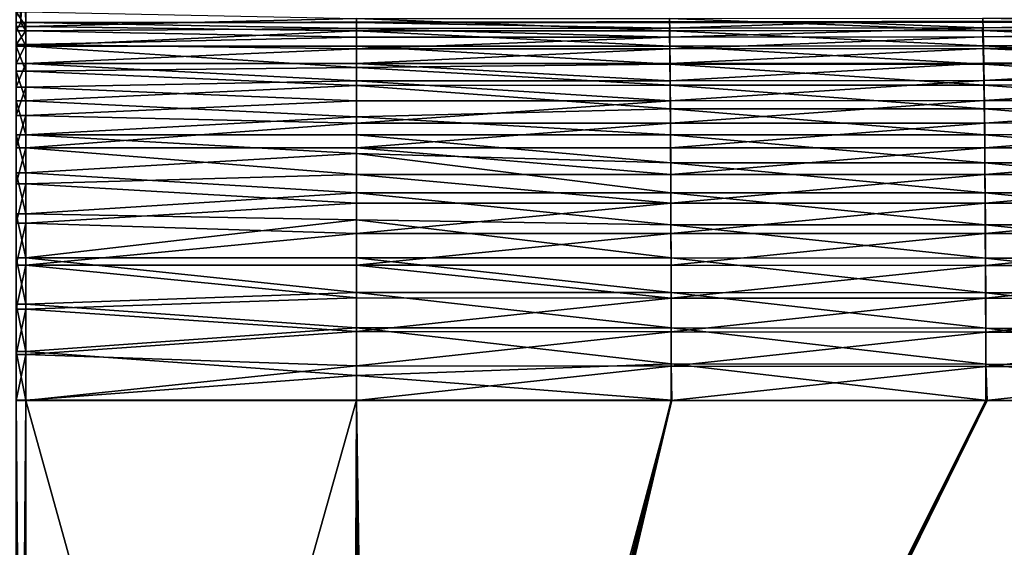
# Model space of a CAD drawing. Header units: metres. Extents: x -901 to 901, y -486 to 401.
# Tile 213 of 256: x 0 to 151, y 201 to 282. Entities that reach past the tile are written whole.
import ezdxf

# ---------------------------------------------------------------- set-up
doc = ezdxf.new("R2010")
doc.units = ezdxf.units.M

msp = doc.modelspace()

# ---------------------------------------------------------------- linework, layer by layer
at = {"layer": 'top0'}
for points in [[(-0.734328, 281.912231, -444.318481), (0, 281.912231, -444.318481), (-0.367164, 294.524323, -341.557587)], [(0, 281.912231, -444.318481), (0, 294.38855, -341.540924), (-0.367164, 294.524323, -341.557587)], [(0, 281.912231, -444.318481), (0.734328, 281.912231, -444.318481), (0.367164, 294.524323, -341.557587)], [(0, 294.38855, -341.540924), (0, 281.912231, -444.318481), (0.367164, 294.524323, -341.557587)], [(0.734328, 281.912231, -444.318481), (0.734328, 294.453064, -341.548859), (0.367164, 294.524323, -341.557587)], [(350.966766, 282.334869, -440.876434), (350.277679, 294.524323, -341.557617), (0.734328, 294.453064, -341.548859)], [(0.734328, 281.912231, -444.318481), (350.966766, 282.334869, -440.876434), (0.734328, 294.453064, -341.548859)], [(-0.734328, 281.33609, -459.134399), (-0.734328, 283.543304, -452.015076), (0.734328, 281.33609, -459.134399)], [(-0.734328, 283.543304, -452.015076), (0.734328, 283.543304, -452.015076), (0.734328, 281.33609, -459.134399)], [(51.480598, 282.550995, -455.590149), (0.734328, 281.33609, -459.134399), (0.734328, 283.543304, -452.015076)], [(51.480598, 282.550995, -455.590149), (51.480598, 280.656738, -460.860657), (0.734328, 281.33609, -459.134399)], [(51.480598, 282.550995, -455.590149), (99.52784, 282.559448, -455.468018), (99.55584, 280.665802, -460.740845)], [(51.480598, 280.656738, -460.860657), (51.480598, 282.550995, -455.590149), (99.55584, 280.665802, -460.740845)], [(99.52784, 282.559448, -455.468018), (147.592819, 282.59903, -455.126678), (147.64473, 280.701965, -460.404816)], [(99.55584, 280.665802, -460.740845), (99.52784, 282.559448, -455.468018), (147.64473, 280.701965, -460.404816)], [(147.592819, 282.59903, -455.126678), (243.79866, 282.737122, -453.956512), (243.880829, 280.831604, -459.247711)], [(147.64473, 280.701965, -460.404816), (147.592819, 282.59903, -455.126678), (243.880829, 280.831604, -459.247711)], [(0, 281.912231, -444.318481), (-0.734328, 280.630096, -451.298645), (0.734328, 280.630096, -451.298645)], [(0, 281.912231, -444.318481), (-0.734328, 281.912231, -444.318481), (-0.734328, 280.630096, -451.298645)], [(-0.734328, 278.299469, -465.941437), (-0.734328, 281.33609, -459.134399), (0.734328, 278.299469, -465.941437)], [(-0.734328, 281.33609, -459.134399), (0.734328, 281.33609, -459.134399), (0.734328, 278.299469, -465.941437)], [(0.734328, 281.912231, -444.318481), (0, 281.912231, -444.318481), (0.734328, 280.630096, -451.298645)], [(0.734328, 281.912231, -444.318481), (51.480598, 281.912231, -444.318481), (350.966766, 282.334869, -440.876434)], [(0.734328, 280.630096, -451.298645), (51.480598, 281.028351, -449.568665), (0.734328, 281.912231, -444.318481)], [(51.480598, 281.028351, -449.568665), (51.480598, 281.912231, -444.318481), (0.734328, 281.912231, -444.318481)], [(51.480598, 280.656738, -460.860657), (0.734328, 278.299469, -465.941437), (0.734328, 281.33609, -459.134399)], [(51.480598, 279.680145, -454.719208), (51.480598, 281.028351, -449.568665), (0.734328, 280.630096, -451.298645)], [(51.480598, 281.912231, -444.318481), (126.356468, 281.947998, -444.027191), (350.966766, 282.334869, -440.876434)], [(126.356468, 281.947998, -444.027191), (51.480598, 281.912231, -444.318481), (99.5028, 281.044067, -449.428314)], [(99.5028, 281.044067, -449.428314), (51.480598, 281.912231, -444.318481), (51.480598, 281.028351, -449.568665)], [(99.529854, 279.694122, -454.5802), (99.5028, 281.044067, -449.428314), (51.480598, 281.028351, -449.568665)], [(99.529854, 279.694122, -454.5802), (51.480598, 281.028351, -449.568665), (51.480598, 279.680145, -454.719208)], [(126.356468, 281.947998, -444.027191), (99.5028, 281.044067, -449.428314), (147.545792, 281.086151, -449.080963)], [(147.545792, 281.086151, -449.080963), (99.5028, 281.044067, -449.428314), (99.529854, 279.694122, -454.5802)], [(147.595947, 279.733887, -454.238251), (147.545792, 281.086151, -449.080963), (99.529854, 279.694122, -454.5802)], [(350.966766, 282.334869, -440.876434), (126.356468, 281.947998, -444.027191), (201.230148, 282.042908, -443.254242)], [(201.230148, 282.042908, -443.254242), (126.356468, 281.947998, -444.027191), (147.545792, 281.086151, -449.080963)], [(201.230148, 282.042908, -443.254242), (147.545792, 281.086151, -449.080963), (243.720795, 281.230316, -447.895966)], [(243.720795, 281.230316, -447.895966), (147.545792, 281.086151, -449.080963), (147.595947, 279.733887, -454.238251)], [(243.800171, 279.872437, -453.06662), (243.720795, 281.230316, -447.895966), (147.595947, 279.733887, -454.238251)], [(0.734328, 278.528534, -458.07724), (0.734328, 280.630096, -451.298645), (-0.734328, 278.528534, -458.07724)], [(0.734328, 280.630096, -451.298645), (-0.734328, 280.630096, -451.298645), (-0.734328, 278.528534, -458.07724)], [(51.480598, 280.656738, -460.860657), (51.480598, 278.299469, -465.941437), (0.734328, 278.299469, -465.941437)], [(0.734328, 278.528534, -458.07724), (51.480598, 279.680145, -454.719208), (0.734328, 280.630096, -451.298645)], [(51.480598, 277.878326, -459.729095), (51.480598, 279.680145, -454.719208), (0.734328, 278.528534, -458.07724)], [(51.480598, 280.656738, -460.860657), (99.55584, 280.665802, -460.740845), (99.583168, 278.310425, -465.82489)], [(51.480598, 278.299469, -465.941437), (51.480598, 280.656738, -460.860657), (99.583168, 278.310425, -465.82489)], [(99.556511, 277.891113, -459.600677), (99.529854, 279.694122, -454.5802), (51.480598, 277.878326, -459.729095)], [(51.480598, 277.878326, -459.729095), (99.529854, 279.694122, -454.5802), (51.480598, 279.680145, -454.719208)], [(147.595947, 279.733887, -454.238251), (99.529854, 279.694122, -454.5802), (99.556511, 277.891113, -459.600677)], [(99.55584, 280.665802, -460.740845), (147.64473, 280.701965, -460.404816), (147.695404, 278.342133, -465.493622)], [(99.583168, 278.310425, -465.82489), (99.55584, 280.665802, -460.740845), (147.695404, 278.342133, -465.493622)], [(147.645386, 277.927612, -459.263794), (147.595947, 279.733887, -454.238251), (99.556511, 277.891113, -459.600677)], [(243.800171, 279.872437, -453.06662), (147.595947, 279.733887, -454.238251), (147.645386, 277.927612, -459.263794)], [(147.64473, 280.701965, -460.404816), (243.880829, 280.831604, -459.247711), (195.822052, 278.393402, -464.986938)], [(147.695404, 278.342133, -465.493622), (147.64473, 280.701965, -460.404816), (195.822052, 278.393402, -464.986938)], [(243.878418, 278.058105, -458.104614), (243.800171, 279.872437, -453.06662), (147.645386, 277.927612, -459.263794)], [(0.734328, 275.637238, -464.558502), (0.734328, 278.528534, -458.07724), (-0.734328, 275.637238, -464.558502)], [(0.734328, 278.528534, -458.07724), (-0.734328, 278.528534, -458.07724), (-0.734328, 275.637238, -464.558502)], [(-0.734328, 274.476379, -472.339905), (-0.734328, 278.299469, -465.941437), (0.734328, 274.476379, -472.339905)], [(-0.734328, 278.299469, -465.941437), (0.734328, 278.299469, -465.941437), (0.734328, 274.476379, -472.339905)], [(0.734328, 275.637238, -464.558502), (51.480598, 277.878326, -459.729095), (0.734328, 278.528534, -458.07724)], [(51.480598, 278.299469, -465.941437), (51.480598, 275.039917, -471.49823), (0.734328, 278.299469, -465.941437)], [(0.734328, 278.299469, -465.941437), (51.480598, 275.039917, -471.49823), (0.734328, 274.476379, -472.339905)], [(51.480598, 278.299469, -465.941437), (99.583168, 278.310425, -465.82489), (99.609573, 275.509644, -470.672363)], [(51.480598, 275.039917, -471.49823), (51.480598, 278.299469, -465.941437), (99.609573, 275.509644, -470.672363)], [(99.583168, 278.310425, -465.82489), (147.695404, 278.342133, -465.493622), (147.744354, 275.53598, -470.345093)], [(99.609573, 275.509644, -470.672363), (99.583168, 278.310425, -465.82489), (147.744354, 275.53598, -470.345093)], [(195.818375, 275.732666, -463.601074), (243.878418, 278.058105, -458.104614), (147.645386, 277.927612, -459.263794)], [(147.695404, 278.342133, -465.493622), (195.822052, 278.393402, -464.986938), (195.887772, 275.580688, -469.843384)], [(147.744354, 275.53598, -470.345093), (147.695404, 278.342133, -465.493622), (195.887772, 275.580688, -469.843384)], [(0.734328, 275.637238, -464.558502), (51.480598, 275.637238, -464.558502), (51.480598, 277.878326, -459.729095)], [(99.582535, 275.648468, -464.441437), (99.556511, 277.891113, -459.600677), (51.480598, 275.637238, -464.558502)], [(51.480598, 275.637238, -464.558502), (99.556511, 277.891113, -459.600677), (51.480598, 277.878326, -459.729095)], [(147.645386, 277.927612, -459.263794), (99.556511, 277.891113, -459.600677), (99.582535, 275.648468, -464.441437)], [(147.693634, 275.680725, -464.10907), (147.645386, 277.927612, -459.263794), (99.582535, 275.648468, -464.441437)], [(147.693634, 275.680725, -464.10907), (195.818375, 275.732666, -463.601074), (147.645386, 277.927612, -459.263794)], [(0.734328, 271.997101, -470.650787), (0.734328, 275.637238, -464.558502), (-0.734328, 271.997101, -470.650787)], [(0.734328, 275.637238, -464.558502), (-0.734328, 275.637238, -464.558502), (-0.734328, 271.997101, -470.650787)], [(0.734328, 271.997101, -470.650787), (51.480598, 272.974701, -469.169006), (0.734328, 275.637238, -464.558502)], [(51.480598, 272.974701, -469.169006), (51.480598, 275.637238, -464.558502), (0.734328, 275.637238, -464.558502)], [(51.480598, 275.039917, -471.49823), (51.480598, 272.283295, -475.36142), (0.734328, 274.476379, -472.339905)], [(99.607681, 272.98172, -469.056915), (99.582535, 275.648468, -464.441437), (51.480598, 275.637238, -464.558502)], [(99.607681, 272.98172, -469.056915), (51.480598, 275.637238, -464.558502), (51.480598, 272.974701, -469.169006)], [(51.480598, 275.039917, -471.49823), (99.609573, 275.509644, -470.672363), (99.63485, 272.288879, -475.246948)], [(51.480598, 272.283295, -475.36142), (51.480598, 275.039917, -471.49823), (99.63485, 272.288879, -475.246948)], [(147.693634, 275.680725, -464.10907), (99.582535, 275.648468, -464.441437), (99.607681, 272.98172, -469.056915)], [(147.74025, 273.00885, -468.728394), (147.693634, 275.680725, -464.10907), (99.607681, 272.98172, -469.056915)], [(99.609573, 275.509644, -470.672363), (147.744354, 275.53598, -470.345093), (147.791214, 272.309052, -474.922913)], [(99.63485, 272.288879, -475.246948), (99.609573, 275.509644, -470.672363), (147.791214, 272.309052, -474.922913)], [(195.818375, 275.732666, -463.601074), (147.693634, 275.680725, -464.10907), (147.74025, 273.00885, -468.728394)], [(195.880951, 273.054565, -468.225098), (195.818375, 275.732666, -463.601074), (147.74025, 273.00885, -468.728394)], [(147.744354, 275.53598, -470.345093), (195.887772, 275.580688, -469.843384), (195.950668, 272.346191, -474.42511)], [(147.791214, 272.309052, -474.922913), (147.744354, 275.53598, -470.345093), (195.950668, 272.346191, -474.42511)], [(-0.734328, 269.920868, -478.23938), (-0.734328, 274.476379, -472.339905), (0.734328, 269.920868, -478.23938)], [(-0.734328, 274.476379, -472.339905), (0.734328, 274.476379, -472.339905), (0.734328, 269.920868, -478.23938)], [(0.734328, 274.476379, -472.339905), (51.480598, 272.283295, -475.36142), (0.734328, 269.920868, -478.23938)], [(0.734328, 267.659607, -476.267914), (0.734328, 271.997101, -470.650787), (-0.734328, 267.659607, -476.267914)], [(0.734328, 271.997101, -470.650787), (-0.734328, 271.997101, -470.650787), (-0.734328, 267.659607, -476.267914)], [(51.480598, 269.911896, -473.523865), (51.480598, 272.974701, -469.169006), (0.734328, 271.997101, -470.650787)], [(51.480598, 272.283295, -475.36142), (51.480598, 267.427307, -480.93576), (0.734328, 269.920868, -478.23938)], [(0.734328, 267.659607, -476.267914), (51.480598, 269.911896, -473.523865), (0.734328, 271.997101, -470.650787)], [(99.631752, 269.9151, -473.412598), (99.607681, 272.98172, -469.056915), (51.480598, 272.974701, -469.169006)], [(99.631752, 269.9151, -473.412598), (51.480598, 272.974701, -469.169006), (51.480598, 269.911896, -473.523865)], [(51.480598, 272.283295, -475.36142), (99.63485, 272.288879, -475.246948), (99.658813, 268.675903, -479.51532)], [(51.480598, 267.427307, -480.93576), (51.480598, 272.283295, -475.36142), (99.658813, 268.675903, -479.51532)], [(147.74025, 273.00885, -468.728394), (99.607681, 272.98172, -469.056915), (99.631752, 269.9151, -473.412598)], [(147.784866, 269.936371, -473.087128), (147.74025, 273.00885, -468.728394), (99.631752, 269.9151, -473.412598)], [(99.63485, 272.288879, -475.246948), (147.791214, 272.309052, -474.922913), (147.835632, 268.689209, -479.193542)], [(99.658813, 268.675903, -479.51532), (99.63485, 272.288879, -475.246948), (147.835632, 268.689209, -479.193542)], [(195.880951, 273.054565, -468.225098), (147.74025, 273.00885, -468.728394), (147.784866, 269.936371, -473.087128)], [(195.940842, 269.974884, -472.587585), (195.880951, 273.054565, -468.225098), (147.784866, 269.936371, -473.087128)], [(147.791214, 272.309052, -474.922913), (195.950668, 272.346191, -474.42511), (196.010284, 268.717926, -478.698578)], [(147.835632, 268.689209, -479.193542), (147.791214, 272.309052, -474.922913), (196.010284, 268.717926, -478.698578)], [(-0.734328, 264.697327, -483.556458), (-0.734328, 269.920868, -478.23938), (0.734328, 264.697327, -483.556458)], [(-0.734328, 269.920868, -478.23938), (0.734328, 269.920868, -478.23938), (0.734328, 264.697327, -483.556458)], [(0.734328, 269.920868, -478.23938), (51.480598, 267.427307, -480.93576), (0.734328, 264.697327, -483.556458)], [(51.480598, 266.473236, -477.588501), (51.480598, 269.911896, -473.523865), (0.734328, 267.659607, -476.267914)], [(99.654572, 266.475037, -477.476715), (99.631752, 269.9151, -473.412598), (51.480598, 266.473236, -477.588501)], [(51.480598, 266.473236, -477.588501), (99.631752, 269.9151, -473.412598), (51.480598, 269.911896, -473.523865)], [(147.784866, 269.936371, -473.087128), (99.631752, 269.9151, -473.412598), (99.654572, 266.475037, -477.476715)], [(147.827164, 266.489746, -477.153412), (147.784866, 269.936371, -473.087128), (99.654572, 266.475037, -477.476715)], [(195.940842, 269.974884, -472.587585), (147.784866, 269.936371, -473.087128), (147.827164, 266.489746, -477.153412)], [(195.997604, 266.520264, -476.656555), (195.940842, 269.974884, -472.587585), (147.827164, 266.489746, -477.153412)], [(0.734328, 262.686035, -481.330536), (0.734328, 267.659607, -476.267914), (-0.734328, 262.686035, -481.330536)], [(0.734328, 267.659607, -476.267914), (-0.734328, 267.659607, -476.267914), (-0.734328, 262.686035, -481.330536)], [(0.734328, 262.686035, -481.330536), (51.480598, 266.473236, -477.588501), (0.734328, 267.659607, -476.267914)], [(51.480598, 267.427307, -480.93576), (51.480598, 264.697327, -483.556458), (0.734328, 264.697327, -483.556458)], [(51.480598, 267.427307, -480.93576), (99.658813, 268.675903, -479.51532), (99.681282, 264.698425, -483.444122)], [(51.480598, 264.697327, -483.556458), (51.480598, 267.427307, -480.93576), (99.681282, 264.698425, -483.444122)], [(99.658813, 268.675903, -479.51532), (147.835632, 268.689209, -479.193542), (147.877274, 264.704254, -483.123627)], [(99.681282, 264.698425, -483.444122), (99.658813, 268.675903, -479.51532), (147.877274, 264.704254, -483.123627)], [(147.835632, 268.689209, -479.193542), (196.010284, 268.717926, -478.698578), (196.066162, 264.723907, -482.630188)], [(147.877274, 264.704254, -483.123627), (147.835632, 268.689209, -479.193542), (196.066162, 264.723907, -482.630188)], [(0.734328, 262.686035, -481.330536), (51.480598, 262.686035, -481.330536), (51.480598, 266.473236, -477.588501)], [(99.675964, 262.687897, -481.217529), (99.654572, 266.475037, -477.476715), (51.480598, 262.686035, -481.330536)], [(51.480598, 262.686035, -481.330536), (99.654572, 266.475037, -477.476715), (51.480598, 266.473236, -477.588501)], [(147.827164, 266.489746, -477.153412), (99.654572, 266.475037, -477.476715), (99.675964, 262.687897, -481.217529)], [(147.866806, 262.695526, -480.895416), (147.827164, 266.489746, -477.153412), (99.675964, 262.687897, -481.217529)], [(195.997604, 266.520264, -476.656555), (147.827164, 266.489746, -477.153412), (147.866806, 262.695526, -480.895416)], [(196.050812, 262.717346, -480.400024), (195.997604, 266.520264, -476.656555), (147.866806, 262.695526, -480.895416)], [(-0.734328, 258.879608, -488.215942), (-0.734328, 264.697327, -483.556458), (0.734328, 258.879608, -488.215942)], [(-0.734328, 264.697327, -483.556458), (0.734328, 264.697327, -483.556458), (0.734328, 258.879608, -488.215942)], [(0.734328, 264.697327, -483.556458), (51.480598, 264.697327, -483.556458), (51.480598, 261.814178, -486.007629)], [(0.734328, 264.697327, -483.556458), (51.480598, 261.814178, -486.007629), (0.734328, 258.879608, -488.215942)], [(51.480598, 264.697327, -483.556458), (99.681282, 264.698425, -483.444122), (99.702065, 260.385559, -487.001526)], [(51.480598, 261.814178, -486.007629), (51.480598, 264.697327, -483.556458), (99.702065, 260.385559, -487.001526)], [(99.681282, 264.698425, -483.444122), (147.877274, 264.704254, -483.123627), (147.915787, 260.383484, -486.681152)], [(99.702065, 260.385559, -487.001526), (99.681282, 264.698425, -483.444122), (147.915787, 260.383484, -486.681152)], [(147.877274, 264.704254, -483.123627), (196.066162, 264.723907, -482.630188), (196.117828, 260.393433, -486.187958)], [(147.915787, 260.383484, -486.681152), (147.877274, 264.704254, -483.123627), (196.117828, 260.393433, -486.187958)], [(0.734328, 257.146729, -485.767029), (0.734328, 262.686035, -481.330536), (-0.734328, 257.146729, -485.767029)], [(0.734328, 262.686035, -481.330536), (-0.734328, 262.686035, -481.330536), (-0.734328, 257.146729, -485.767029)], [(0.734328, 257.146729, -485.767029), (51.480598, 258.580444, -484.720184), (0.734328, 262.686035, -481.330536)], [(51.480598, 258.580444, -484.720184), (51.480598, 262.686035, -481.330536), (0.734328, 262.686035, -481.330536)], [(51.480598, 261.814178, -486.007629), (51.480598, 255.777634, -490.275421), (0.734328, 258.879608, -488.215942)], [(99.695755, 258.581421, -484.604675), (99.675964, 262.687897, -481.217529), (51.480598, 262.686035, -481.330536)], [(99.695755, 258.581421, -484.604675), (51.480598, 262.686035, -481.330536), (51.480598, 258.580444, -484.720184)], [(51.480598, 255.777634, -490.275421), (51.480598, 261.814178, -486.007629), (99.721016, 255.771912, -490.161804)], [(51.480598, 261.814178, -486.007629), (99.702065, 260.385559, -487.001526), (99.721016, 255.771912, -490.161804)], [(147.866806, 262.695526, -480.895416), (99.675964, 262.687897, -481.217529), (99.695755, 258.581421, -484.604675)], [(147.903488, 258.581543, -484.282715), (147.866806, 262.695526, -480.895416), (99.695755, 258.581421, -484.604675)], [(196.050812, 262.717346, -480.400024), (147.866806, 262.695526, -480.895416), (147.903488, 258.581543, -484.282715)], [(196.100006, 258.594147, -483.787537), (196.050812, 262.717346, -480.400024), (147.903488, 258.581543, -484.282715)], [(99.721016, 255.771912, -490.161804), (99.702065, 260.385559, -487.001526), (147.950897, 255.761642, -489.840424)], [(99.702065, 260.385559, -487.001526), (147.915787, 260.383484, -486.681152), (147.950897, 255.761642, -489.840424)], [(147.915787, 260.383484, -486.681152), (196.117828, 260.393433, -486.187958), (196.164917, 255.76152, -489.346008)], [(147.950897, 255.761642, -489.840424), (147.915787, 260.383484, -486.681152), (196.164917, 255.76152, -489.346008)], [(-0.734328, 252.549957, -492.151947), (-0.734328, 258.879608, -488.215942), (0.734328, 252.549957, -492.151947)], [(-0.734328, 258.879608, -488.215942), (0.734328, 258.879608, -488.215942), (0.734328, 252.549957, -492.151947)], [(0.734328, 258.879608, -488.215942), (51.480598, 255.777634, -490.275421), (0.734328, 252.549957, -492.151947)], [(51.480598, 254.189133, -487.730499), (51.480598, 258.580444, -484.720184), (0.734328, 257.146729, -485.767029)], [(99.713806, 254.188568, -487.613739), (99.695755, 258.581421, -484.604675), (51.480598, 258.580444, -484.720184)], [(99.713806, 254.188568, -487.613739), (51.480598, 258.580444, -484.720184), (51.480598, 254.189133, -487.730499)], [(147.903488, 258.581543, -484.282715), (99.695755, 258.581421, -484.604675), (99.713806, 254.188568, -487.613739)], [(147.93692, 254.180862, -487.290802), (147.903488, 258.581543, -484.282715), (99.713806, 254.188568, -487.613739)], [(196.100006, 258.594147, -483.787537), (147.903488, 258.581543, -484.282715), (147.93692, 254.180862, -487.290802)], [(196.144836, 254.183884, -486.794464), (196.100006, 258.594147, -483.787537), (147.93692, 254.180862, -487.290802)], [(0.734328, 251.12001, -489.514679), (0.734328, 257.146729, -485.767029), (-0.734328, 251.12001, -489.514679)], [(0.734328, 257.146729, -485.767029), (-0.734328, 257.146729, -485.767029), (-0.734328, 251.12001, -489.514679)], [(0.734328, 251.12001, -489.514679), (51.480598, 254.189133, -487.730499), (0.734328, 257.146729, -485.767029)], [(51.480598, 255.777634, -490.275421), (51.480598, 251.655655, -492.627533), (0.734328, 252.549957, -492.151947)], [(51.480598, 251.655655, -492.627533), (51.480598, 255.777634, -490.275421), (99.737991, 250.893524, -492.900757)], [(51.480598, 255.777634, -490.275421), (99.721016, 255.771912, -490.161804), (99.737991, 250.893524, -492.900757)], [(99.737991, 250.893524, -492.900757), (99.721016, 255.771912, -490.161804), (147.98233, 250.874863, -492.577179)], [(99.721016, 255.771912, -490.161804), (147.950897, 255.761642, -489.840424), (147.98233, 250.874863, -492.577179)], [(147.98233, 250.874863, -492.577179), (147.950897, 255.761642, -489.840424), (196.207047, 250.864456, -492.080078)], [(147.950897, 255.761642, -489.840424), (196.164917, 255.76152, -489.346008), (196.207047, 250.864456, -492.080078)], [(51.480598, 249.547028, -490.337524), (51.480598, 254.189133, -487.730499), (0.734328, 251.12001, -489.514679)], [(51.480598, 249.547028, -490.337524), (99.713806, 254.188568, -487.613739), (51.480598, 254.189133, -487.730499)], [(99.729965, 249.543625, -490.221619), (99.713806, 254.188568, -487.613739), (51.480598, 249.547028, -490.337524)], [(147.93692, 254.180862, -487.290802), (99.713806, 254.188568, -487.613739), (99.729965, 249.543625, -490.221619)], [(147.966843, 249.527939, -489.896576), (147.93692, 254.180862, -487.290802), (99.729965, 249.543625, -490.221619)], [(196.144836, 254.183884, -486.794464), (147.93692, 254.180862, -487.290802), (147.966843, 249.527939, -489.896576)], [(196.184967, 249.521164, -489.397705), (196.144836, 254.183884, -486.794464), (147.966843, 249.527939, -489.896576)], [(-0.734328, 245.797882, -495.308868), (-0.734328, 252.549957, -492.151947), (0.734328, 245.797882, -495.308868)], [(-0.734328, 252.549957, -492.151947), (0.734328, 252.549957, -492.151947), (0.734328, 245.797882, -495.308868)], [(0.734328, 252.549957, -492.151947), (51.480598, 251.655655, -492.627533), (0.734328, 245.797882, -495.308868)], [(0.734328, 244.691086, -492.520508), (0.734328, 251.12001, -489.514679), (-0.734328, 244.691086, -492.520508)], [(0.734328, 251.12001, -489.514679), (-0.734328, 251.12001, -489.514679), (-0.734328, 244.691086, -492.520508)], [(51.480598, 251.655655, -492.627533), (51.480598, 245.797989, -495.308838), (0.734328, 245.797882, -495.308868)], [(0.734328, 244.691086, -492.520508), (51.480598, 249.547028, -490.337524), (0.734328, 251.12001, -489.514679)], [(51.480598, 245.797989, -495.308838), (51.480598, 251.655655, -492.627533), (99.752846, 245.786362, -495.194183)], [(51.480598, 251.655655, -492.627533), (99.737991, 250.893524, -492.900757), (99.752846, 245.786362, -495.194183)], [(99.752846, 245.786362, -495.194183), (99.737991, 250.893524, -492.900757), (148.009827, 245.759293, -494.867157)], [(99.737991, 250.893524, -492.900757), (147.98233, 250.874863, -492.577179), (148.009827, 245.759293, -494.867157)], [(148.009827, 245.759293, -494.867157), (147.98233, 250.874863, -492.577179), (196.243881, 245.738586, -494.365845)], [(147.98233, 250.874863, -492.577179), (196.207047, 250.864456, -492.080078), (196.243881, 245.738586, -494.365845)], [(51.480598, 244.691086, -492.520508), (51.480598, 249.547028, -490.337524), (0.734328, 244.691086, -492.520508)], [(51.480598, 244.691086, -492.520508), (99.729965, 249.543625, -490.221619), (51.480598, 249.547028, -490.337524)], [(99.74411, 244.680878, -492.405304), (99.729965, 249.543625, -490.221619), (51.480598, 244.691086, -492.520508)], [(147.966843, 249.527939, -489.896576), (99.729965, 249.543625, -490.221619), (99.74411, 244.680878, -492.405304)], [(147.993027, 244.657166, -492.076965), (147.966843, 249.527939, -489.896576), (99.74411, 244.680878, -492.405304)], [(196.184967, 249.521164, -489.397705), (147.966843, 249.527939, -489.896576), (147.993027, 244.657166, -492.076965)], [(196.220032, 244.640594, -491.574066), (196.184967, 249.521164, -489.397705), (147.993027, 244.657166, -492.076965)], [(-0.734328, 238.718842, -497.642059), (-0.734328, 245.797882, -495.308868), (0.734328, 238.718842, -497.642059)], [(-0.734328, 245.797882, -495.308868), (0.734328, 245.797882, -495.308868), (0.734328, 238.718842, -497.642059)], [(0.734328, 245.797882, -495.308868), (51.480598, 245.797989, -495.308838), (51.480598, 240.504913, -497.140625)], [(0.734328, 245.797882, -495.308868), (51.480598, 240.504913, -497.140625), (0.734328, 238.718842, -497.642059)], [(51.480598, 240.504913, -497.140625), (51.480598, 245.797989, -495.308838), (99.765442, 240.48909, -497.020447)], [(51.480598, 245.797989, -495.308838), (99.752846, 245.786362, -495.194183), (99.765442, 240.48909, -497.020447)], [(99.765442, 240.48909, -497.020447), (99.752846, 245.786362, -495.194183), (148.033127, 240.453751, -496.68869)], [(99.752846, 245.786362, -495.194183), (148.009827, 245.759293, -494.867157), (148.033127, 240.453751, -496.68869)], [(148.033127, 240.453751, -496.68869), (148.009827, 245.759293, -494.867157), (196.27507, 240.422913, -496.18158)], [(148.009827, 245.759293, -494.867157), (196.243881, 245.738586, -494.365845), (196.27507, 240.422913, -496.18158)], [(0.734328, 237.950821, -494.742035), (0.734328, 244.691086, -492.520508), (-0.734328, 237.950821, -494.742035)], [(0.734328, 244.691086, -492.520508), (-0.734328, 244.691086, -492.520508), (-0.734328, 237.950821, -494.742035)], [(51.480598, 239.659927, -494.262085), (0.734328, 244.691086, -492.520508), (0.734328, 237.950821, -494.742035)], [(51.480598, 239.659927, -494.262085), (51.480598, 244.691086, -492.520508), (0.734328, 244.691086, -492.520508)], [(99.756104, 239.637115, -494.144196), (99.74411, 244.680878, -492.405304), (51.480598, 244.691086, -492.520508)], [(51.480598, 244.691086, -492.520508), (51.480598, 239.659927, -494.262085), (99.756104, 239.637115, -494.144196)], [(147.993027, 244.657166, -492.076965), (99.74411, 244.680878, -492.405304), (99.756104, 239.637115, -494.144196)], [(148.015213, 239.60553, -493.81134), (147.993027, 244.657166, -492.076965), (99.756104, 239.637115, -494.144196)], [(196.220032, 244.640594, -491.574066), (147.993027, 244.657166, -492.076965), (148.015213, 239.60553, -493.81134)], [(196.249725, 239.5793, -493.302917), (196.220032, 244.640594, -491.574066), (148.015213, 239.60553, -493.81134)], [(51.480598, 240.504913, -497.140625), (51.480598, 235.069946, -498.492584), (0.734328, 238.718842, -497.642059)], [(51.480598, 235.069946, -498.492584), (51.480598, 240.504913, -497.140625), (99.775696, 235.05101, -498.368195)], [(51.480598, 240.504913, -497.140625), (99.765442, 240.48909, -497.020447), (99.775696, 235.05101, -498.368195)], [(99.775696, 235.05101, -498.368195), (99.765442, 240.48909, -497.020447), (148.052063, 235.00769, -498.030457)], [(99.765442, 240.48909, -497.020447), (148.033127, 240.453751, -496.68869), (148.052063, 235.00769, -498.030457)], [(148.052063, 235.00769, -498.030457), (148.033127, 240.453751, -496.68869), (196.300385, 234.967087, -497.515991)], [(148.033127, 240.453751, -496.68869), (196.27507, 240.422913, -496.18158), (196.300385, 234.967087, -497.515991)], [(-0.734328, 231.412903, -499.1185), (-0.734328, 238.718842, -497.642059), (0.734328, 231.412903, -499.1185)], [(-0.734328, 238.718842, -497.642059), (0.734328, 238.718842, -497.642059), (0.734328, 231.412903, -499.1185)], [(51.480598, 234.493591, -495.548401), (51.480598, 239.659927, -494.262085), (0.734328, 237.950821, -494.742035)], [(0.734328, 238.718842, -497.642059), (51.480598, 235.069946, -498.492584), (0.734328, 231.412903, -499.1185)], [(99.756104, 239.637115, -494.144196), (51.480598, 239.659927, -494.262085), (51.480598, 234.493591, -495.548401)], [(99.765869, 234.459259, -495.427429), (99.756104, 239.637115, -494.144196), (51.480598, 234.493591, -495.548401)], [(148.015213, 239.60553, -493.81134), (99.756104, 239.637115, -494.144196), (99.765869, 234.459259, -495.427429)], [(148.033249, 234.42009, -495.088898), (148.015213, 239.60553, -493.81134), (99.765869, 234.459259, -495.427429)], [(196.249725, 239.5793, -493.302917), (148.015213, 239.60553, -493.81134), (148.033249, 234.42009, -495.088898)], [(196.273834, 234.384567, -494.573486), (196.249725, 239.5793, -493.302917), (148.033249, 234.42009, -495.088898)], [(0.734328, 230.994522, -496.147827), (0.734328, 237.950821, -494.742035), (-0.734328, 230.994522, -496.147827)], [(0.734328, 237.950821, -494.742035), (-0.734328, 237.950821, -494.742035), (-0.734328, 230.994522, -496.147827)], [(51.480598, 234.493591, -495.548401), (0.734328, 237.950821, -494.742035), (0.734328, 230.994522, -496.147827)], [(51.480598, 235.069946, -498.492584), (51.480598, 227.750671, -499.524902), (0.734328, 231.412903, -499.1185)], [(51.480598, 229.23317, -496.369232), (51.480598, 234.493591, -495.548401), (0.734328, 230.994522, -496.147827)], [(51.480598, 227.750671, -499.524902), (51.480598, 235.069946, -498.492584), (99.783524, 229.524017, -499.228546)], [(51.480598, 235.069946, -498.492584), (99.775696, 235.05101, -498.368195), (99.783524, 229.524017, -499.228546)], [(99.765869, 234.459259, -495.427429), (51.480598, 234.493591, -495.548401), (51.480598, 229.23317, -496.369232)], [(99.773323, 229.196762, -496.246613), (99.765869, 234.459259, -495.427429), (51.480598, 229.23317, -496.369232)], [(148.033249, 234.42009, -495.088898), (99.765869, 234.459259, -495.427429), (99.773323, 229.196762, -496.246613)], [(148.046997, 229.150482, -495.901245), (148.033249, 234.42009, -495.088898), (99.773323, 229.196762, -496.246613)], [(99.783524, 229.524017, -499.228546), (99.775696, 235.05101, -498.368195), (148.066498, 229.473236, -498.883636)], [(99.775696, 235.05101, -498.368195), (148.052063, 235.00769, -498.030457), (148.066498, 229.473236, -498.883636)], [(196.273834, 234.384567, -494.573486), (148.033249, 234.42009, -495.088898), (148.046997, 229.150482, -495.901245)], [(196.292191, 229.106262, -495.377472), (196.273834, 234.384567, -494.573486), (148.046997, 229.150482, -495.901245)], [(148.066498, 229.473236, -498.883636), (148.052063, 235.00769, -498.030457), (196.319656, 229.423492, -498.360382)], [(148.052063, 235.00769, -498.030457), (196.300385, 234.967087, -497.515991), (196.319656, 229.423492, -498.360382)], [(-0.734328, 223.983383, -499.717346), (-0.734328, 231.412903, -499.1185), (0.734328, 223.983383, -499.717346)], [(-0.734328, 231.412903, -499.1185), (0.734328, 231.412903, -499.1185), (0.734328, 223.983383, -499.717346)], [(0.734328, 231.412903, -499.1185), (51.480598, 227.750671, -499.524902), (0.734328, 223.983383, -499.717346)], [(0.734328, 223.920547, -496.718018), (0.734328, 230.994522, -496.147827), (-0.734328, 223.920547, -496.718018)], [(0.734328, 230.994522, -496.147827), (-0.734328, 230.994522, -496.147827), (-0.734328, 223.920547, -496.718018)], [(51.480598, 229.23317, -496.369232), (0.734328, 230.994522, -496.147827), (0.734328, 223.920547, -496.718018)], [(51.480598, 223.920547, -496.718018), (51.480598, 229.23317, -496.369232), (0.734328, 223.920547, -496.718018)], [(99.783524, 229.524017, -499.228546), (99.888733, 223.959961, -499.592224), (51.480598, 227.750671, -499.524902)], [(99.773323, 229.196762, -496.246613), (51.480598, 229.23317, -496.369232), (51.480598, 223.920547, -496.718018)], [(99.785164, 223.928391, -496.596436), (99.773323, 229.196762, -496.246613), (51.480598, 223.920547, -496.718018)], [(148.046997, 229.150482, -495.901245), (99.773323, 229.196762, -496.246613), (99.785164, 223.928391, -496.596436)], [(148.066498, 229.473236, -498.883636), (148.24852, 223.902283, -499.237854), (99.783524, 229.524017, -499.228546)], [(148.24852, 223.902283, -499.237854), (99.888733, 223.959961, -499.592224), (99.783524, 229.524017, -499.228546)], [(148.050934, 223.930923, -496.255829), (148.046997, 229.150482, -495.901245), (99.785164, 223.928391, -496.596436)], [(196.292191, 229.106262, -495.377472), (148.046997, 229.150482, -495.901245), (148.050934, 223.930923, -496.255829)], [(196.310562, 223.897324, -495.732025), (196.292191, 229.106262, -495.377472), (148.050934, 223.930923, -496.255829)], [(196.319656, 229.423492, -498.360382), (196.53624, 223.843063, -498.702637), (148.066498, 229.473236, -498.883636)], [(196.53624, 223.843063, -498.702637), (148.24852, 223.902283, -499.237854), (148.066498, 229.473236, -498.883636)], [(51.480598, 227.750671, -499.524902), (51.480598, 223.983383, -499.717346), (0.734328, 223.983383, -499.717346)], [(99.888733, 223.959961, -499.592224), (51.480598, 223.983383, -499.717346), (51.480598, 227.750671, -499.524902)], [(-0.734328, 223.983383, -499.717346), (0.734328, 223.983383, -499.717346), (-0.734328, 43.760258, -503.492493)], [(0.734328, 223.983383, -499.717346), (0.734328, 43.760258, -503.492493), (-0.734328, 43.760258, -503.492493)], [(0.734328, 223.920547, -496.718018), (-0.734328, 223.920547, -496.718018), (0.734328, 43.69743, -500.493134)], [(-0.734328, 223.920547, -496.718018), (-0.734328, 43.69743, -500.493134), (0.734328, 43.69743, -500.493134)], [(0.734328, 223.983383, -499.717346), (51.480598, 223.983383, -499.717346), (0.734328, 43.760258, -503.492493)], [(51.480598, 223.983383, -499.717346), (50.746269, 43.760258, -503.492493), (0.734328, 43.760258, -503.492493)], [(0.734328, 43.69743, -500.493134), (50.746269, 43.69743, -500.493134), (0.734328, 223.920547, -496.718018)], [(50.746269, 43.69743, -500.493134), (51.480598, 223.920547, -496.718018), (0.734328, 223.920547, -496.718018)], [(51.480598, 223.983383, -499.717346), (51.480598, 43.739395, -503.49292), (50.746269, 43.760258, -503.492493)], [(50.746269, 43.69743, -500.493134), (51.480598, 43.676567, -500.493591), (51.480598, 223.920547, -496.718018)], [(51.480598, 43.739395, -503.49292), (51.480598, 223.983383, -499.717346), (99.888733, 223.959961, -499.592224)], [(53.527187, 43.449425, -503.495331), (51.480598, 43.739395, -503.49292), (99.888733, 223.959961, -499.592224)], [(51.480598, 223.920547, -496.718018), (54.214935, 43.245422, -500.496002), (99.785164, 223.928391, -496.596436)], [(52.557301, 43.597996, -500.49411), (52.836502, 43.559433, -500.494293), (51.480598, 223.920547, -496.718018)], [(52.836502, 43.559433, -500.494293), (54.214935, 43.245422, -500.496002), (51.480598, 223.920547, -496.718018)], [(51.480598, 43.676567, -500.493591), (51.748047, 43.657581, -500.493927), (51.480598, 223.920547, -496.718018)], [(51.748047, 43.657581, -500.493927), (52.557301, 43.597996, -500.49411), (51.480598, 223.920547, -496.718018)], [(99.888733, 223.959961, -499.592224), (55.299904, 43.002987, -503.495331), (53.527187, 43.449425, -503.495331)], [(54.214935, 43.245422, -500.496002), (54.490093, 43.177109, -500.496002), (99.785164, 223.928391, -496.596436)], [(99.785164, 223.928391, -496.596436), (54.490093, 43.177109, -500.496002), (54.763939, 43.101849, -500.496002)], [(54.763939, 43.101849, -500.496002), (55.036449, 43.019512, -500.496002), (99.785164, 223.928391, -496.596436)], [(55.036449, 43.019512, -500.496002), (55.307594, 42.929974, -500.496002), (99.785164, 223.928391, -496.596436)], [(56.984638, 42.293407, -503.495331), (55.299904, 43.002987, -503.495331), (99.888733, 223.959961, -499.592224)], [(99.785164, 223.928391, -496.596436), (55.307594, 42.929974, -500.496002), (55.577347, 42.833103, -500.496002)], [(55.577347, 42.833103, -500.496002), (55.845684, 42.728775, -500.496002), (99.785164, 223.928391, -496.596436)], [(55.845684, 42.728775, -500.496002), (56.112568, 42.616859, -500.496002), (99.785164, 223.928391, -496.596436)], [(99.785164, 223.928391, -496.596436), (56.112568, 42.616859, -500.496002), (56.377979, 42.497231, -500.496002)], [(56.377979, 42.497231, -500.496002), (56.641891, 42.369759, -500.496002), (99.785164, 223.928391, -496.596436)], [(56.641891, 42.369759, -500.496002), (56.90427, 42.234318, -500.496002), (99.785164, 223.928391, -496.596436)], [(99.785164, 223.928391, -496.596436), (56.90427, 42.234318, -500.496002), (148.050934, 223.930923, -496.255829)], [(56.90427, 42.234318, -500.496002), (57.165089, 42.090778, -500.496002), (148.050934, 223.930923, -496.255829)], [(148.24852, 223.902283, -499.237854), (56.984638, 42.293407, -503.495331), (99.888733, 223.959961, -499.592224)], [(58.54258, 41.33704, -503.495331), (56.984638, 42.293407, -503.495331), (148.24852, 223.902283, -499.237854)], [(148.050934, 223.930923, -496.255829), (57.165089, 42.090778, -500.496002), (57.424324, 41.939011, -500.496002)], [(57.424324, 41.939011, -500.496002), (57.681946, 41.778889, -500.496002), (148.050934, 223.930923, -496.255829)], [(57.681946, 41.778889, -500.496002), (57.937923, 41.610287, -500.496002), (148.050934, 223.930923, -496.255829)], [(57.937923, 41.610287, -500.496002), (58.192173, 41.433163, -500.496002), (148.050934, 223.930923, -496.255829)], [(58.192173, 41.433163, -500.496002), (58.444324, 41.247849, -500.496002), (148.050934, 223.930923, -496.255829)], [(148.050934, 223.930923, -496.255829), (58.444324, 41.247849, -500.496002), (196.310562, 223.897324, -495.732025)], [(58.444324, 41.247849, -500.496002), (58.693947, 41.054779, -500.496002), (196.310562, 223.897324, -495.732025)], [(196.53624, 223.843063, -498.702637), (58.54258, 41.33704, -503.495331), (148.24852, 223.902283, -499.237854)], [(59.937843, 40.155907, -503.495331), (58.54258, 41.33704, -503.495331), (196.53624, 223.843063, -498.702637)], [(196.310562, 223.897324, -495.732025), (58.693947, 41.054779, -500.496002), (58.940605, 40.854397, -500.496002)], [(58.940605, 40.854397, -500.496002), (59.183861, 40.647129, -500.496002), (196.310562, 223.897324, -495.732025)], [(59.183861, 40.647129, -500.496002), (59.423283, 40.433414, -500.496002), (196.310562, 223.897324, -495.732025)], [(59.423283, 40.433414, -500.496002), (59.658436, 40.213688, -500.496002), (196.310562, 223.897324, -495.732025)], [(59.658436, 40.213688, -500.496002), (59.888878, 39.988384, -500.496002), (196.310562, 223.897324, -495.732025)], [(196.310562, 223.897324, -495.732025), (59.888878, 39.988384, -500.496002), (244.527115, 223.826401, -495.064453)], [(59.888878, 39.988384, -500.496002), (60.114182, 39.757938, -500.496002), (244.527115, 223.826401, -495.064453)], [(244.761276, 223.802536, -498.037628), (59.937843, 40.155907, -503.495331), (196.53624, 223.843063, -498.702637)], [(61.138283, 38.777222, -503.495331), (59.937843, 40.155907, -503.495331), (244.761276, 223.802536, -498.037628)], [(244.527115, 223.826401, -495.064453), (60.114182, 39.757938, -500.496002), (60.333908, 39.522789, -500.496002)], [(60.333908, 39.522789, -500.496002), (60.547623, 39.283367, -500.496002), (244.527115, 223.826401, -495.064453)], [(60.547623, 39.283367, -500.496002), (60.75489, 39.040108, -500.496002), (244.527115, 223.826401, -495.064453)], [(244.527115, 223.826401, -495.064453), (60.75489, 39.040108, -500.496002), (60.955276, 38.793449, -500.496002)], [(60.955276, 38.793449, -500.496002), (61.148342, 38.543827, -500.496002), (244.527115, 223.826401, -495.064453)], [(62.116249, 37.232742, -503.495331), (61.138283, 38.777222, -503.495331), (244.761276, 223.802536, -498.037628)], [(61.148342, 38.543827, -500.496002), (61.333656, 38.291676, -500.496002), (244.527115, 223.826401, -495.064453)], [(244.527115, 223.826401, -495.064453), (61.333656, 38.291676, -500.496002), (61.510784, 38.037426, -500.496002)], [(61.510784, 38.037426, -500.496002), (61.679386, 37.781448, -500.496002), (244.527115, 223.826401, -495.064453)], [(244.527115, 223.826401, -495.064453), (61.679386, 37.781448, -500.496002), (61.839508, 37.523827, -500.496002)], [(372.984802, 223.770142, -492.901215), (244.527115, 223.826401, -495.064453), (61.839508, 37.523827, -500.496002)], [(61.839508, 37.523827, -500.496002), (61.991276, 37.264591, -500.496002), (372.984802, 223.770142, -492.901215)], [(61.991276, 37.264591, -500.496002), (62.134815, 37.003773, -500.496002), (372.984802, 223.770142, -492.901215)], [(341.090759, 223.79567, -496.466583), (437.335358, 223.870071, -494.717072), (62.116249, 37.232742, -503.495331)], [(62.116249, 37.232742, -503.495331), (437.335358, 223.870071, -494.717072), (62.849209, 35.558052, -503.495331)], [(244.761276, 223.802536, -498.037628), (341.090759, 223.79567, -496.466583), (62.116249, 37.232742, -503.495331)], [(372.984802, 223.770142, -492.901215), (62.134815, 37.003773, -500.496002), (437.279114, 223.842056, -491.717743)], [(62.134815, 37.003773, -500.496002), (62.270256, 36.741394, -500.496002), (437.279114, 223.842056, -491.717743)], [(437.279114, 223.842056, -491.717743), (62.270256, 36.741394, -500.496002), (443.575165, 223.660156, -491.601166)], [(62.270256, 36.741394, -500.496002), (62.397728, 36.477486, -500.496002), (443.575165, 223.660156, -491.601166)], [(443.575165, 223.660156, -491.601166), (62.397728, 36.477486, -500.496002), (468.505676, 219.215271, -491.167877)], [(437.335358, 223.870071, -494.717072), (520.393921, 188.45813, -493.390167), (62.849209, 35.558052, -503.495331)], [(62.397728, 36.477486, -500.496002), (62.517357, 36.21207, -500.496002), (468.505676, 219.215271, -491.167877)], [(468.505676, 219.215271, -491.167877), (62.517357, 36.21207, -500.496002), (480.591248, 214.882462, -490.972443)], [(62.517357, 36.21207, -500.496002), (62.629272, 35.945187, -500.496002), (480.591248, 214.882462, -490.972443)], [(480.591248, 214.882462, -490.972443), (62.629272, 35.945187, -500.496002), (497.76944, 206.077408, -490.709351)], [(62.629272, 35.945187, -500.496002), (62.733601, 35.676849, -500.496002), (497.76944, 206.077408, -490.709351)], [(497.76944, 206.077408, -490.709351), (62.733601, 35.676849, -500.496002), (508.340515, 198.850876, -490.555847)]]:
    msp.add_3dface(points, dxfattribs=at)

doc.saveas('drawing.dxf')
